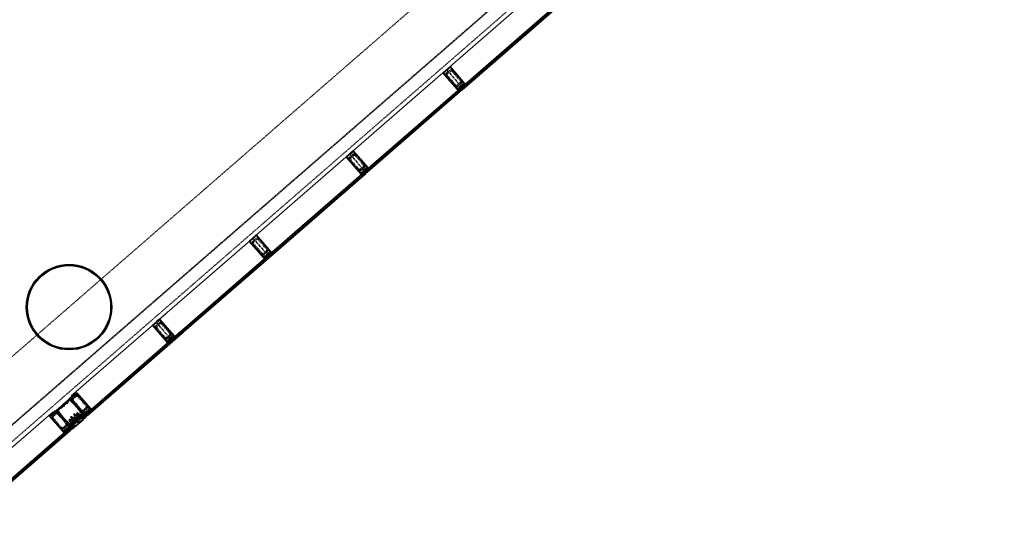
# Model space of a CAD drawing. Header units: millimetres. Extents: x 98667 to 994031, y -2704 to 533009.
# Tile 105 of 153: x 491072 to 502581, y 237758 to 243832. Entities that reach past the tile are written whole.
import ezdxf

# ---------------------------------------------------------------- set-up
doc = ezdxf.new("R2010")
doc.units = ezdxf.units.MM
for name, pattern in [('AP03000E0$0$AWB25X10$0$CENTER', [2, 1.25, -0.25, 0.25, -0.25]), ('AP03000E0$0$CENTER', [50.8, 31.75, -6.35, 6.35, -6.35]), ('AP03000E0$0$HIDDEN', [9.525, 6.35, -3.175]), ('AP03000E0$0$HIDDENX2', [19.05, 12.7, -6.35])]:
    doc.linetypes.add(name, pattern=pattern)
doc.layers.add('A-COL ENCLOUSER INNER', color=1, linetype='Continuous')
doc.layers.add('A-COL ENCLOUSER OUTER', color=6, linetype='Continuous')
for name, color, linetype, lineweight in [('AP03000E0$0$A-GLAZ-FULL-EXTR', 2, 'Continuous', 20), ('AP03000E0$0$A-GLAZ-MULL-EXTR', 3, 'Continuous', 35), ('AP03000E0$0$A-WALL-FNSH', 1, 'Continuous', 15)]:
    doc.layers.add(name, color=color, linetype=linetype, lineweight=lineweight)
doc.layers.add('AP03000E0$0$A-Slab Edge Guide', color=55, linetype='Continuous', lineweight=15, plot=False)

msp = doc.modelspace()

# ---------------------------------------------------------------- linework, layer by layer
at = {"color": 251, "linetype": 'AP03000E0$0$CENTER'}
for p, q in [((496061, 243248), (496258, 243021)), ((494929, 242263), (495126, 242037)), ((493797, 241279), (493994, 241053)), ((492665, 240295), (492862, 240069)), ((491661, 239422), (491858, 239196)), ((491480, 239265), (491676, 239038))]:
    msp.add_line(p, q, dxfattribs=at)
at = {"layer": 'A-COL ENCLOUSER INNER', "color": 251}
for radius in [494, 485]:
    msp.add_circle((491649, 240472), radius, dxfattribs=at)
at = {"layer": 'A-COL ENCLOUSER OUTER', "color": 251}
msp.add_circle((491649, 240472), 500, dxfattribs=at)
at = {"layer": 'AP03000E0$0$A-GLAZ-FULL-EXTR', "color": 251}
for p, q in [((496074, 243259), (497180, 244220)), ((497357, 244016), (496251, 243055)), ((496255, 243051), (497361, 244012)), ((497369, 244003), (496263, 243042)), ((496271, 243033), (497377, 243994)), ((494942, 242275), (496048, 243236)), ((496225, 243032), (495119, 242071)), ((495123, 242067), (496229, 243028)), ((496237, 243019), (495131, 242058)), ((495139, 242049), (496245, 243010)), ((496223, 243007), (496215, 243016)), ((496217, 243014), (496222, 243018)), ((496221, 243009), (496217, 243014)), ((496220, 243020), (496229, 243028)), ((496228, 243011), (496220, 243020)), ((496226, 243013), (496221, 243009)), ((496222, 243018), (496226, 243013)), ((496229, 243028), (496225, 243032)), ((496237, 243019), (496228, 243011)), ((496229, 243028), (496237, 243019)), ((496245, 243010), (496237, 243019)), ((496251, 243055), (496255, 243051)), ((496264, 243059), (496255, 243051)), ((496255, 243051), (496263, 243042)), ((496263, 243042), (496272, 243050)), ((496263, 243042), (496271, 243033)), ((496272, 243050), (496264, 243059)), ((496271, 243060), (496266, 243056)), ((496266, 243056), (496270, 243052)), ((496277, 243053), (496269, 243063)), ((496270, 243052), (496275, 243056)), ((496275, 243056), (496271, 243060)), ((493810, 241291), (494916, 242252)), ((495093, 242048), (493987, 241087)), ((493991, 241083), (495097, 242044)), ((495088, 242036), (495097, 242044)), ((495097, 242044), (495093, 242048)), ((495097, 242044), (495105, 242035)), ((495119, 242071), (495123, 242067)), ((495132, 242074), (495123, 242067)), ((495123, 242067), (495131, 242058)), ((495131, 242058), (495140, 242065)), ((495131, 242058), (495139, 242049)), ((495140, 242065), (495132, 242074)), ((495139, 242076), (495134, 242072)), ((495134, 242072), (495138, 242068)), ((495145, 242069), (495137, 242078)), ((495138, 242068), (495143, 242072)), ((495143, 242072), (495139, 242076)), ((495105, 242035), (493999, 241073)), ((494007, 241064), (495113, 242026)), ((495091, 242023), (495083, 242032)), ((495085, 242030), (495090, 242034)), ((495089, 242025), (495085, 242030)), ((495096, 242027), (495088, 242036)), ((495094, 242029), (495089, 242025)), ((495090, 242034), (495094, 242029)), ((495105, 242035), (495096, 242027)), ((495113, 242026), (495105, 242035)), ((492678, 240307), (493784, 241268)), ((493961, 241064), (492855, 240103)), ((492859, 240098), (493965, 241060)), ((493973, 241051), (492867, 240089)), ((492875, 240080), (493981, 241041)), ((493959, 241039), (493951, 241048)), ((493953, 241045), (493958, 241049)), ((493957, 241041), (493953, 241045)), ((493956, 241052), (493965, 241060)), ((493964, 241043), (493956, 241052)), ((493962, 241045), (493957, 241041)), ((493958, 241049), (493962, 241045)), ((493965, 241060), (493961, 241064)), ((493973, 241051), (493964, 241043)), ((493965, 241060), (493973, 241051)), ((493981, 241041), (493973, 241051)), ((493987, 241087), (493991, 241083)), ((494000, 241090), (493991, 241083)), ((493991, 241083), (493999, 241073)), ((493999, 241073), (494008, 241081)), ((493999, 241073), (494007, 241064)), ((494008, 241081), (494000, 241090)), ((494007, 241092), (494002, 241088)), ((494002, 241088), (494006, 241084)), ((494013, 241085), (494005, 241094)), ((494006, 241084), (494011, 241088)), ((494011, 241088), (494007, 241092)), ((491674, 239434), (492780, 240395)), ((492957, 240191), (491851, 239230)), ((491855, 239226), (492961, 240187)), ((492969, 240178), (491863, 239216)), ((491871, 239207), (492976, 240169)), ((492855, 240103), (492859, 240098)), ((492868, 240106), (492859, 240098)), ((492859, 240098), (492867, 240089)), ((492867, 240089), (492876, 240097)), ((492867, 240089), (492875, 240080)), ((492876, 240097), (492868, 240106)), ((492875, 240108), (492870, 240104)), ((492870, 240104), (492874, 240100)), ((492881, 240101), (492873, 240110)), ((492874, 240100), (492879, 240103)), ((492879, 240103), (492875, 240108)), ((492955, 240166), (492947, 240175)), ((492949, 240173), (492954, 240176)), ((492953, 240168), (492949, 240173)), ((492952, 240179), (492961, 240187)), ((492959, 240170), (492952, 240179)), ((492957, 240172), (492953, 240168)), ((492954, 240176), (492957, 240172)), ((492961, 240187), (492957, 240191)), ((492969, 240178), (492959, 240170)), ((492961, 240187), (492969, 240178)), ((492976, 240169), (492969, 240178)), ((490414, 238339), (491466, 239253)), ((491851, 239230), (491855, 239226)), ((491864, 239233), (491855, 239226)), ((491855, 239226), (491863, 239216)), ((491863, 239216), (491872, 239224)), ((491863, 239216), (491871, 239207)), ((491872, 239224), (491864, 239233)), ((491871, 239235), (491866, 239231)), ((491866, 239231), (491870, 239227)), ((491876, 239228), (491869, 239237)), ((491870, 239227), (491874, 239231)), ((491874, 239231), (491871, 239235)), ((491644, 239050), (490591, 238135)), ((490595, 238130), (491647, 239045)), ((491655, 239036), (490603, 238121)), ((490611, 238112), (491663, 239027)), ((491642, 239024), (491634, 239033)), ((491636, 239031), (491640, 239035)), ((491640, 239026), (491636, 239031)), ((491638, 239037), (491647, 239045)), ((491646, 239028), (491638, 239037)), ((491640, 239035), (491644, 239030)), ((491644, 239030), (491640, 239026)), ((491647, 239045), (491644, 239050)), ((491655, 239036), (491646, 239028)), ((491647, 239045), (491655, 239036)), ((491663, 239027), (491655, 239036))]:
    msp.add_line(p, q, dxfattribs=at)
at = {"layer": 'AP03000E0$0$A-GLAZ-FULL-EXTR', "color": 251, "linetype": 'Continuous'}
for p, q in [((496220, 243020), (496229, 243028)), ((496229, 243012), (496221, 243021)), ((496222, 243017), (496231, 243025)), ((496231, 243014), (496223, 243023)), ((496224, 243015), (496233, 243023)), ((496234, 243016), (496226, 243025)), ((496226, 243013), (496235, 243020)), ((496236, 243018), (496228, 243027)), ((496256, 243051), (496265, 243058)), ((496265, 243043), (496257, 243052)), ((496258, 243048), (496267, 243056)), ((496267, 243045), (496259, 243054)), ((496260, 243046), (496269, 243054)), ((496270, 243047), (496262, 243056)), ((496262, 243043), (496271, 243051)), ((496272, 243049), (496264, 243058)), ((495089, 242035), (495098, 242043)), ((495131, 242058), (495123, 242067)), ((495124, 242066), (495133, 242073)), ((495126, 242063), (495135, 242071)), ((495134, 242060), (495126, 242069)), ((495136, 242062), (495128, 242071)), ((495128, 242061), (495137, 242069)), ((495139, 242064), (495131, 242073)), ((495131, 242058), (495140, 242066)), ((495098, 242029), (495090, 242038)), ((495091, 242032), (495100, 242040)), ((495100, 242031), (495092, 242040)), ((495093, 242030), (495102, 242038)), ((495103, 242033), (495095, 242042)), ((495095, 242028), (495104, 242035)), ((493957, 241050), (493967, 241058)), ((493964, 241043), (493957, 241052)), ((493967, 241045), (493959, 241054)), ((493960, 241047), (493969, 241055)), ((493969, 241047), (493961, 241056)), ((493962, 241045), (493971, 241053)), ((493972, 241050), (493964, 241059)), ((494000, 241075), (493992, 241084)), ((493993, 241081), (494002, 241088)), ((493995, 241078), (494004, 241086)), ((494003, 241077), (493995, 241086)), ((494005, 241079), (493997, 241088)), ((493997, 241076), (494006, 241084)), ((494008, 241081), (494000, 241090)), ((492860, 240098), (492869, 240106)), ((492869, 240091), (492861, 240100)), ((492862, 240096), (492871, 240103)), ((492872, 240093), (492864, 240102)), ((492864, 240093), (492873, 240101)), ((492874, 240096), (492866, 240105)), ((492866, 240091), (492875, 240099)), ((492952, 240178), (492961, 240186)), ((492960, 240170), (492953, 240180)), ((492954, 240176), (492963, 240184)), ((492963, 240173), (492955, 240182)), ((492956, 240173), (492965, 240181)), ((492965, 240175), (492957, 240184)), ((492958, 240171), (492967, 240179)), ((492968, 240177), (492960, 240186)), ((491863, 239216), (491855, 239226)), ((491856, 239224), (491865, 239232)), ((491865, 239219), (491857, 239228)), ((491858, 239222), (491867, 239229)), ((491868, 239221), (491860, 239230)), ((491860, 239219), (491870, 239227)), ((491870, 239223), (491862, 239232)), ((491863, 239217), (491872, 239225)), ((491639, 239036), (491649, 239044)), ((491647, 239029), (491639, 239038)), ((491642, 239034), (491651, 239041)), ((491650, 239031), (491642, 239040)), ((491652, 239033), (491644, 239042)), ((491644, 239031), (491653, 239039)), ((491646, 239029), (491655, 239037)), ((491654, 239035), (491647, 239044))]:
    msp.add_line(p, q, dxfattribs=at)
at = {"layer": 'AP03000E0$0$A-GLAZ-MULL-EXTR', "color": 251}
for p, q in [((496020, 243211), (496057, 243244)), ((496190, 243015), (496020, 243211)), ((496056, 243239), (496024, 243211)), ((496024, 243211), (496155, 243060)), ((496057, 243236), (496056, 243239)), ((496089, 243264), (496057, 243236)), ((496057, 243244), (496059, 243242)), ((496059, 243242), (496087, 243266)), ((496069, 243254), (496103, 243284)), ((496071, 243252), (496069, 243254)), ((496102, 243279), (496071, 243252)), ((496087, 243266), (496089, 243264)), ((496234, 243128), (496102, 243279)), ((496103, 243284), (496273, 243087)), ((496271, 243085), (496234, 243128)), ((496241, 243060), (496271, 243085)), ((496276, 243084), (496244, 243056)), ((496276, 243084), (496259, 243069)), ((496263, 243065), (496284, 243083)), ((496273, 243087), (496276, 243084)), ((496284, 243083), (496276, 243084)), ((496155, 243060), (496192, 243017)), ((496193, 243011), (496190, 243015)), ((496192, 243017), (496222, 243043)), ((496226, 243039), (496193, 243011)), ((496193, 243011), (496210, 243026)), ((496214, 243022), (496193, 243004)), ((496193, 243004), (496193, 243011)), ((496210, 243026), (496214, 243022)), ((496220, 243045), (496252, 243073)), ((496222, 243043), (496220, 243045)), ((496254, 243071), (496226, 243046)), ((496226, 243046), (496252, 243016)), ((496248, 243013), (496226, 243039)), ((496237, 243056), (496241, 243060)), ((496264, 243026), (496237, 243056)), ((496244, 243056), (496267, 243029)), ((496252, 243016), (496248, 243013)), ((496252, 243073), (496254, 243071)), ((496259, 243069), (496263, 243065)), ((496267, 243029), (496264, 243026)), ((494957, 242280), (494925, 242252)), ((494927, 242258), (494955, 242282)), ((494937, 242270), (494971, 242300)), ((494970, 242295), (494939, 242268)), ((494955, 242282), (494957, 242280)), ((495101, 242144), (494970, 242295)), ((494971, 242300), (495141, 242103)), ((494888, 242227), (494925, 242260)), ((495058, 242031), (494888, 242227)), ((494923, 242255), (494892, 242227)), ((494892, 242227), (495023, 242076)), ((494925, 242252), (494923, 242255)), ((494925, 242260), (494927, 242258)), ((494939, 242268), (494937, 242270)), ((495023, 242076), (495060, 242033)), ((495060, 242033), (495090, 242059)), ((495093, 242055), (495061, 242027)), ((495088, 242061), (495120, 242089)), ((495090, 242059), (495088, 242061)), ((495116, 242029), (495093, 242055)), ((495122, 242087), (495094, 242062)), ((495094, 242062), (495120, 242032)), ((495139, 242101), (495101, 242144)), ((495105, 242072), (495109, 242075)), ((495132, 242042), (495105, 242072)), ((495109, 242075), (495139, 242101)), ((495144, 242100), (495112, 242072)), ((495112, 242072), (495135, 242045)), ((495120, 242089), (495122, 242087)), ((495144, 242100), (495127, 242085)), ((495127, 242085), (495131, 242081)), ((495131, 242081), (495151, 242099)), ((495135, 242045), (495132, 242042)), ((495141, 242103), (495144, 242100)), ((495151, 242099), (495144, 242100)), ((495061, 242027), (495058, 242031)), ((495061, 242027), (495078, 242042)), ((495082, 242038), (495061, 242020)), ((495061, 242020), (495061, 242027)), ((495078, 242042), (495082, 242038)), ((495120, 242032), (495116, 242029)), ((493755, 241243), (493793, 241276)), ((493926, 241047), (493755, 241243)), ((493791, 241271), (493760, 241243)), ((493760, 241243), (493891, 241092)), ((493793, 241268), (493791, 241271)), ((493825, 241296), (493793, 241268)), ((493793, 241276), (493795, 241274)), ((493795, 241274), (493823, 241298)), ((493805, 241286), (493838, 241315)), ((493806, 241284), (493805, 241286)), ((493838, 241311), (493806, 241284)), ((493823, 241298), (493825, 241296)), ((493838, 241315), (494009, 241119)), ((493969, 241160), (493838, 241311)), ((494007, 241117), (493969, 241160)), ((493891, 241092), (493928, 241049)), ((493929, 241043), (493926, 241047)), ((493928, 241049), (493958, 241075)), ((493961, 241071), (493929, 241043)), ((493929, 241043), (493946, 241058)), ((493950, 241054), (493929, 241036)), ((493929, 241036), (493929, 241043)), ((493946, 241058), (493950, 241054)), ((493956, 241077), (493988, 241105)), ((493958, 241075), (493956, 241077)), ((493984, 241045), (493961, 241071)), ((493990, 241102), (493962, 241078)), ((493962, 241078), (493988, 241048)), ((493973, 241088), (493977, 241091)), ((493999, 241058), (493973, 241088)), ((493977, 241091), (494007, 241117)), ((494012, 241115), (493980, 241088)), ((493980, 241088), (494003, 241061)), ((493988, 241048), (493984, 241045)), ((493988, 241105), (493990, 241102)), ((494012, 241115), (493995, 241101)), ((493995, 241101), (493999, 241097)), ((493999, 241097), (494019, 241115)), ((494003, 241061), (493999, 241058)), ((494009, 241119), (494012, 241115)), ((494019, 241115), (494012, 241115)), ((492672, 240302), (492706, 240331)), ((492706, 240327), (492674, 240300)), ((492706, 240331), (492877, 240135)), ((492837, 240176), (492706, 240327)), ((492623, 240259), (492661, 240292)), ((492794, 240063), (492623, 240259)), ((492659, 240286), (492628, 240259)), ((492628, 240259), (492759, 240108)), ((492661, 240284), (492659, 240286)), ((492693, 240312), (492661, 240284)), ((492661, 240292), (492663, 240290)), ((492663, 240290), (492691, 240314)), ((492674, 240300), (492672, 240302)), ((492691, 240314), (492693, 240312)), ((492759, 240108), (492796, 240065)), ((492796, 240065), (492826, 240091)), ((492829, 240087), (492797, 240059)), ((492824, 240093), (492856, 240121)), ((492826, 240091), (492824, 240093)), ((492852, 240061), (492829, 240087)), ((492858, 240118), (492830, 240094)), ((492830, 240094), (492856, 240064)), ((492875, 240133), (492837, 240176)), ((492841, 240104), (492845, 240107)), ((492867, 240074), (492841, 240104)), ((492845, 240107), (492875, 240133)), ((492880, 240131), (492848, 240103)), ((492848, 240103), (492871, 240077)), ((492856, 240121), (492858, 240118)), ((492880, 240131), (492863, 240117)), ((492863, 240117), (492867, 240113)), ((492867, 240113), (492887, 240131)), ((492877, 240135), (492880, 240131)), ((492887, 240131), (492880, 240131)), ((492797, 240059), (492794, 240063)), ((492797, 240059), (492814, 240074)), ((492818, 240070), (492797, 240052)), ((492797, 240052), (492797, 240059)), ((492814, 240074), (492818, 240070)), ((492856, 240064), (492852, 240061)), ((492871, 240077), (492867, 240074)), ((491716, 239450), (491655, 239398)), ((491655, 239398), (491816, 239213)), ((491660, 239398), (491718, 239448)), ((491781, 239258), (491660, 239398)), ((491722, 239451), (491667, 239404)), ((491667, 239404), (491669, 239402)), ((491669, 239402), (491727, 239452)), ((491718, 239448), (491716, 239450)), ((491738, 239470), (491720, 239454)), ((491720, 239454), (491722, 239451)), ((491725, 239455), (491738, 239466)), ((491727, 239452), (491725, 239455)), ((491899, 239285), (491738, 239470)), ((491738, 239466), (491860, 239326)), ((491528, 239274), (491535, 239281)), ((491535, 239281), (491536, 239280)), ((491556, 239292), (491553, 239292)), ((491562, 239298), (491559, 239298)), ((491566, 239301), (491563, 239301)), ((491573, 239306), (491570, 239307)), ((491576, 239309), (491573, 239310)), ((491583, 239315), (491580, 239316)), ((491586, 239318), (491583, 239318)), ((491593, 239324), (491590, 239324)), ((491596, 239327), (491593, 239327)), ((491603, 239333), (491600, 239333)), ((491606, 239336), (491603, 239336)), ((491613, 239342), (491610, 239342)), ((491617, 239345), (491614, 239345)), ((491623, 239351), (491620, 239351)), ((491645, 239376), (491637, 239370)), ((491637, 239370), (491638, 239369)), ((491645, 239375), (491638, 239369)), ((491640, 239371), (491641, 239370)), ((491644, 239373), (491641, 239370)), ((491643, 239373), (491644, 239373)), ((491645, 239376), (491645, 239375)), ((491674, 239371), (491673, 239370)), ((491680, 239363), (491673, 239370)), ((491681, 239363), (491674, 239371)), ((491675, 239368), (491675, 239367)), ((491677, 239364), (491675, 239367)), ((491678, 239365), (491677, 239364)), ((491685, 239364), (491680, 239370)), ((491681, 239363), (491680, 239363)), ((491897, 239283), (491841, 239234)), ((491844, 239231), (491902, 239281)), ((491860, 239326), (491897, 239283)), ((491902, 239281), (491886, 239267)), ((491889, 239263), (491910, 239281)), ((491902, 239281), (491899, 239285)), ((491910, 239281), (491902, 239281)), ((491422, 239195), (491440, 239211)), ((491582, 239010), (491422, 239195)), ((491439, 239205), (491426, 239194)), ((491426, 239194), (491547, 239055)), ((491441, 239203), (491439, 239205)), ((491440, 239211), (491442, 239209)), ((491499, 239254), (491441, 239203)), ((491442, 239209), (491497, 239256)), ((491444, 239214), (491505, 239267)), ((491446, 239212), (491444, 239214)), ((491504, 239262), (491446, 239212)), ((491497, 239256), (491499, 239254)), ((491626, 239123), (491504, 239262)), ((491505, 239267), (491665, 239082)), ((491528, 239274), (491536, 239280)), ((491528, 239274), (491528, 239274)), ((491536, 239238), (491529, 239245)), ((491529, 239244), (491529, 239245)), ((491535, 239237), (491529, 239244)), ((491531, 239275), (491534, 239277)), ((491531, 239276), (491531, 239275)), ((491531, 239243), (491532, 239244)), ((491535, 239241), (491532, 239244)), ((491534, 239278), (491534, 239277)), ((491534, 239240), (491535, 239241)), ((491535, 239237), (491536, 239238)), ((491726, 239172), (491736, 239180)), ((491728, 239164), (491726, 239172)), ((491736, 239180), (491743, 239177)), ((491743, 239186), (491753, 239195)), ((491745, 239179), (491743, 239186)), ((491743, 239177), (491747, 239173)), ((491749, 239174), (491745, 239179)), ((491747, 239173), (491751, 239154)), ((491766, 239167), (491749, 239174)), ((491753, 239195), (491758, 239190)), ((491758, 239199), (491767, 239207)), ((491760, 239191), (491758, 239199)), ((491758, 239190), (491761, 239185)), ((491764, 239187), (491760, 239191)), ((491761, 239185), (491768, 239169)), ((491781, 239180), (491764, 239187)), ((491770, 239163), (491766, 239167)), ((491767, 239207), (491775, 239204)), ((491768, 239169), (491772, 239165)), ((491777, 239206), (491775, 239214)), ((491775, 239204), (491778, 239200)), ((491778, 239253), (491777, 239252)), ((491783, 239245), (491777, 239252)), ((491781, 239202), (491777, 239206)), ((491784, 239245), (491778, 239253)), ((491779, 239250), (491778, 239249)), ((491781, 239246), (491778, 239249)), ((491778, 239200), (491783, 239182)), ((491779, 239162), (491787, 239168)), ((491818, 239215), (491781, 239258)), ((491782, 239247), (491781, 239246)), ((491798, 239195), (491781, 239202)), ((491785, 239176), (491781, 239180)), ((491784, 239245), (491783, 239245)), ((491783, 239182), (491787, 239178)), ((491787, 239168), (491785, 239176)), ((491787, 239178), (491794, 239175)), ((491794, 239175), (491804, 239183)), ((491802, 239191), (491798, 239195)), ((491806, 239220), (491801, 239215)), ((491801, 239215), (491801, 239214)), ((491803, 239210), (491802, 239205)), ((491802, 239205), (491819, 239203)), ((491804, 239183), (491802, 239191)), ((491820, 239204), (491806, 239220)), ((491816, 239213), (491819, 239209)), ((491826, 239221), (491818, 239215)), ((491818, 239215), (491818, 239215)), ((491819, 239209), (491825, 239214)), ((491819, 239203), (491820, 239204)), ((491839, 239237), (491820, 239220)), ((491820, 239220), (491822, 239218)), ((491822, 239218), (491837, 239231)), ((491825, 239214), (491848, 239188)), ((491852, 239191), (491826, 239221)), ((491837, 239231), (491863, 239201)), ((491841, 239234), (491839, 239237)), ((491867, 239204), (491844, 239231)), ((491848, 239188), (491852, 239191)), ((491863, 239201), (491867, 239204)), ((491886, 239267), (491889, 239263)), ((491547, 239055), (491585, 239012)), ((491585, 239012), (491641, 239060)), ((491644, 239057), (491586, 239006)), ((491663, 239080), (491626, 239123)), ((491631, 239125), (491632, 239126)), ((491638, 239118), (491631, 239125)), ((491639, 239119), (491632, 239126)), ((491634, 239124), (491635, 239125)), ((491637, 239121), (491635, 239125)), ((491637, 239121), (491637, 239121)), ((491638, 239118), (491639, 239119)), ((491639, 239063), (491657, 239079)), ((491641, 239060), (491639, 239063)), ((491667, 239030), (491644, 239057)), ((491659, 239077), (491645, 239064)), ((491645, 239064), (491671, 239034)), ((491656, 239074), (491663, 239080)), ((491682, 239043), (491656, 239074)), ((491657, 239079), (491659, 239077)), ((491663, 239080), (491663, 239080)), ((491669, 239078), (491663, 239073)), ((491663, 239073), (491686, 239047)), ((491665, 239082), (491669, 239078)), ((491670, 239123), (491677, 239120)), ((491677, 239120), (491681, 239116)), ((491678, 239129), (491687, 239138)), ((491679, 239122), (491678, 239129)), ((491683, 239117), (491679, 239122)), ((491681, 239116), (491686, 239097)), ((491701, 239110), (491683, 239117)), ((491686, 239097), (491689, 239093)), ((491687, 239138), (491694, 239135)), ((491689, 239093), (491697, 239090)), ((491693, 239143), (491702, 239150)), ((491695, 239135), (491693, 239143)), ((491694, 239135), (491698, 239130)), ((491699, 239131), (491695, 239135)), ((491697, 239090), (491706, 239098)), ((491698, 239130), (491703, 239112)), ((491715, 239123), (491699, 239131)), ((491704, 239106), (491701, 239110)), ((491702, 239150), (491709, 239147)), ((491703, 239112), (491706, 239108)), ((491706, 239098), (491704, 239106)), ((491706, 239108), (491714, 239105)), ((491709, 239157), (491719, 239165)), ((491711, 239149), (491709, 239157)), ((491709, 239147), (491713, 239143)), ((491715, 239145), (491711, 239149)), ((491713, 239143), (491717, 239125)), ((491714, 239105), (491722, 239112)), ((491732, 239138), (491715, 239145)), ((491719, 239119), (491715, 239123)), ((491717, 239125), (491721, 239121)), ((491719, 239165), (491726, 239162)), ((491722, 239112), (491719, 239119)), ((491721, 239121), (491728, 239118)), ((491726, 239162), (491730, 239158)), ((491732, 239160), (491728, 239164)), ((491728, 239118), (491738, 239126)), ((491730, 239158), (491734, 239140)), ((491749, 239152), (491732, 239160)), ((491736, 239133), (491732, 239138)), ((491734, 239140), (491738, 239135)), ((491738, 239126), (491736, 239133)), ((491738, 239135), (491745, 239132)), ((491745, 239132), (491755, 239141)), ((491753, 239148), (491749, 239152)), ((491751, 239154), (491755, 239150)), ((491755, 239141), (491753, 239148)), ((491755, 239150), (491762, 239147)), ((491762, 239147), (491772, 239155)), ((491772, 239155), (491770, 239163)), ((491772, 239165), (491779, 239162)), ((491586, 239006), (491582, 239010)), ((491606, 239017), (491585, 238999)), ((491585, 238999), (491586, 239006)), ((491586, 239006), (491603, 239021)), ((491603, 239021), (491606, 239017)), ((491671, 239034), (491667, 239030)), ((491686, 239047), (491682, 239043))]:
    msp.add_line(p, q, dxfattribs=at)
at = {"layer": 'AP03000E0$0$A-GLAZ-MULL-EXTR', "color": 251, "linetype": 'AP03000E0$0$HIDDENX2'}
for p, q in [((496100, 243241), (496062, 243208)), ((496108, 243232), (496070, 243199)), ((496224, 243117), (496125, 243231)), ((496233, 243126), (496135, 243239)), ((496059, 243173), (496158, 243060)), ((496069, 243181), (496167, 243068)), ((496250, 243107), (496174, 243041)), ((496185, 243067), (496223, 243100)), ((496193, 243058), (496231, 243090)), ((496225, 243059), (496263, 243092)), ((496263, 243092), (496250, 243107)), ((496174, 243041), (496187, 243026)), ((496187, 243026), (496225, 243059)), ((494927, 242189), (495026, 242076)), ((494968, 242257), (494930, 242224)), ((494937, 242197), (495035, 242084)), ((494976, 242248), (494938, 242215)), ((495092, 242133), (494993, 242247)), ((495101, 242142), (495003, 242255)), ((495118, 242123), (495042, 242057)), ((495042, 242057), (495055, 242042)), ((495053, 242083), (495091, 242116)), ((495055, 242042), (495093, 242075)), ((495061, 242073), (495099, 242106)), ((495093, 242075), (495131, 242108)), ((495131, 242108), (495118, 242123)), ((493836, 241273), (493798, 241240)), ((493844, 241264), (493806, 241231)), ((493960, 241149), (493861, 241262)), ((493969, 241157), (493871, 241271)), ((493795, 241205), (493894, 241092)), ((493805, 241213), (493903, 241100)), ((493986, 241139), (493910, 241073)), ((493921, 241099), (493959, 241132)), ((493929, 241089), (493967, 241122)), ((493961, 241091), (493999, 241123)), ((493999, 241123), (493986, 241139)), ((493910, 241073), (493923, 241058)), ((493923, 241058), (493961, 241091)), ((492663, 240221), (492762, 240108)), ((492703, 240289), (492666, 240256)), ((492673, 240229), (492771, 240116)), ((492712, 240280), (492674, 240247)), ((492828, 240165), (492729, 240278)), ((492837, 240173), (492739, 240287)), ((492854, 240154), (492778, 240089)), ((492778, 240089), (492791, 240074)), ((492789, 240115), (492826, 240148)), ((492791, 240074), (492829, 240107)), ((492797, 240105), (492835, 240138)), ((492829, 240107), (492867, 240139)), ((492867, 240139), (492854, 240154)), ((491688, 239406), (491726, 239439)), ((491696, 239397), (491734, 239430)), ((491752, 239428), (491850, 239315)), ((491761, 239437), (491859, 239323)), ((491784, 239258), (491685, 239371)), ((491793, 239266), (491695, 239379)), ((491800, 239239), (491876, 239305)), ((491849, 239298), (491811, 239265)), ((491857, 239288), (491819, 239255)), ((491889, 239289), (491851, 239257)), ((491876, 239305), (491889, 239289)), ((491452, 239168), (491550, 239054)), ((491492, 239236), (491454, 239203)), ((491461, 239176), (491559, 239063)), ((491500, 239226), (491462, 239193)), ((491616, 239112), (491518, 239225)), ((491625, 239120), (491527, 239233)), ((491813, 239224), (491800, 239239)), ((491851, 239257), (491813, 239224)), ((491642, 239101), (491566, 239036)), ((491577, 239061), (491615, 239094)), ((491579, 239020), (491617, 239053)), ((491585, 239052), (491623, 239085)), ((491617, 239053), (491655, 239086)), ((491655, 239086), (491642, 239101)), ((491566, 239036), (491579, 239020))]:
    msp.add_line(p, q, dxfattribs=at)
at = {"layer": 'AP03000E0$0$A-GLAZ-MULL-EXTR', "color": 251, "linetype": 'Continuous'}
for p, q in [((496260, 243068), (496278, 243084)), ((496262, 243066), (496282, 243083)), ((496274, 243075), (496271, 243079)), ((496277, 243077), (496273, 243081)), ((496279, 243079), (496276, 243083)), ((496281, 243081), (496280, 243083)), ((496193, 243011), (496211, 243026)), ((496193, 243006), (496213, 243023)), ((496195, 243006), (496193, 243009)), ((496198, 243008), (496194, 243012)), ((496200, 243010), (496197, 243014)), ((496202, 243013), (496199, 243016)), ((496205, 243015), (496201, 243018)), ((496207, 243017), (496204, 243021)), ((496210, 243019), (496206, 243023)), ((496212, 243021), (496209, 243025)), ((496265, 243067), (496261, 243070)), ((496267, 243069), (496264, 243073)), ((496269, 243071), (496266, 243075)), ((496272, 243073), (496269, 243077)), ((495131, 242081), (495128, 242085)), ((495129, 242083), (495147, 242099)), ((495134, 242084), (495130, 242087)), ((495136, 242086), (495133, 242089)), ((495138, 242088), (495135, 242091)), ((495141, 242090), (495138, 242094)), ((495143, 242092), (495140, 242096)), ((495146, 242094), (495142, 242098)), ((495148, 242096), (495145, 242099)), ((495150, 242098), (495150, 242099)), ((495061, 242025), (495080, 242041)), ((495064, 242023), (495061, 242026)), ((495062, 242021), (495061, 242022)), ((495067, 242025), (495063, 242029)), ((495069, 242027), (495066, 242031)), ((495071, 242029), (495068, 242033)), ((495074, 242031), (495070, 242035)), ((495076, 242034), (495073, 242037)), ((495079, 242036), (495075, 242039)), ((495081, 242038), (495078, 242041)), ((493929, 241039), (493948, 241056)), ((493931, 241038), (493929, 241040)), ((493933, 241040), (493930, 241044)), ((493936, 241042), (493932, 241046)), ((493938, 241044), (493935, 241048)), ((493940, 241046), (493937, 241050)), ((493943, 241048), (493939, 241052)), ((493945, 241050), (493942, 241054)), ((493948, 241052), (493944, 241056)), ((493997, 241098), (494017, 241115)), ((494000, 241098), (493997, 241102)), ((494003, 241100), (493999, 241104)), ((494005, 241102), (494002, 241106)), ((494007, 241105), (494004, 241108)), ((494010, 241107), (494007, 241110)), ((494012, 241109), (494009, 241112)), ((494015, 241111), (494011, 241115)), ((494017, 241113), (494015, 241115)), ((492864, 240116), (492882, 240131)), ((492867, 240113), (492864, 240117)), ((492866, 240113), (492886, 240131)), ((492869, 240115), (492866, 240119)), ((492872, 240117), (492868, 240121)), ((492874, 240119), (492871, 240123)), ((492876, 240121), (492873, 240125)), ((492879, 240123), (492876, 240127)), ((492881, 240126), (492878, 240129)), ((492884, 240128), (492880, 240131)), ((492886, 240130), (492885, 240131)), ((492797, 240058), (492815, 240073)), ((492797, 240053), (492817, 240071)), ((492800, 240055), (492797, 240058)), ((492797, 240053), (492797, 240053)), ((492802, 240057), (492799, 240061)), ((492805, 240059), (492801, 240063)), ((492807, 240061), (492804, 240065)), ((492809, 240063), (492806, 240067)), ((492812, 240065), (492808, 240069)), ((492814, 240067), (492811, 240071)), ((492817, 240069), (492813, 240073)), ((491580, 239332), (491658, 239400)), ((491582, 239332), (491659, 239399)), ((491652, 239396), (491658, 239401)), ((491655, 239394), (491656, 239396)), ((491659, 239399), (491656, 239396)), ((491663, 239400), (491658, 239401)), ((491659, 239399), (491658, 239400)), ((491661, 239399), (491658, 239396)), ((491660, 239395), (491658, 239396)), ((491661, 239399), (491662, 239396)), ((491664, 239397), (491662, 239396)), ((491580, 239332), (491502, 239265)), ((491580, 239330), (491503, 239263)), ((491508, 239262), (491540, 239290)), ((491539, 239285), (491516, 239264)), ((491545, 239296), (491520, 239274)), ((491521, 239273), (491546, 239295)), ((491546, 239296), (491545, 239296)), ((491546, 239296), (491548, 239294)), ((491546, 239295), (491552, 239287)), ((491554, 239308), (491548, 239302)), ((491548, 239301), (491551, 239297)), ((491555, 239306), (491549, 239301)), ((491549, 239301), (491552, 239298)), ((491551, 239296), (491549, 239294)), ((491553, 239295), (491550, 239292)), ((491550, 239292), (491558, 239283)), ((491555, 239304), (491551, 239301)), ((491551, 239301), (491556, 239296)), ((491552, 239299), (491552, 239299)), ((491552, 239299), (491552, 239298)), ((491552, 239287), (491557, 239282)), ((491588, 239323), (491553, 239292)), ((491553, 239296), (491553, 239298)), ((491553, 239292), (491554, 239290)), ((491554, 239290), (491590, 239321)), ((491555, 239308), (491560, 239302)), ((491555, 239306), (491557, 239303)), ((491559, 239299), (491555, 239304)), ((491560, 239300), (491555, 239295)), ((491557, 239292), (491556, 239292)), ((491557, 239303), (491557, 239303)), ((491557, 239303), (491557, 239303)), ((491560, 239301), (491557, 239302)), ((491564, 239297), (491557, 239292)), ((491558, 239283), (491557, 239282)), ((491563, 239298), (491564, 239297)), ((491582, 239327), (491579, 239331)), ((491582, 239327), (491579, 239331)), ((491584, 239331), (491580, 239329)), ((491580, 239329), (491581, 239329)), ((491584, 239329), (491581, 239333)), ((491585, 239330), (491581, 239333)), ((491581, 239328), (491583, 239332)), ((491585, 239330), (491581, 239327)), ((491585, 239330), (491581, 239328)), ((491581, 239327), (491585, 239330)), ((491581, 239328), (491581, 239328)), ((491581, 239328), (491581, 239328)), ((491581, 239327), (491585, 239322)), ((491585, 239322), (491581, 239327)), ((491582, 239327), (491584, 239331)), ((491583, 239332), (491583, 239331)), ((491584, 239331), (491584, 239330)), ((491584, 239331), (491584, 239330)), ((491589, 239325), (491585, 239330)), ((491585, 239330), (491589, 239325)), ((491590, 239326), (491585, 239321)), ((491585, 239321), (491590, 239326)), ((491587, 239318), (491586, 239319)), ((491586, 239319), (491587, 239318)), ((491593, 239323), (491587, 239318)), ((491587, 239318), (491593, 239323)), ((491588, 239323), (491624, 239354)), ((491589, 239318), (491592, 239322)), ((491593, 239321), (491589, 239319)), ((491593, 239320), (491589, 239318)), ((491589, 239318), (491590, 239319)), ((491589, 239319), (491593, 239315)), ((491589, 239318), (491590, 239319)), ((491589, 239319), (491593, 239315)), ((491625, 239352), (491590, 239321)), ((491590, 239317), (491592, 239321)), ((491594, 239319), (491590, 239318)), ((491590, 239318), (491590, 239318)), ((491590, 239317), (491590, 239318)), ((491591, 239322), (491596, 239317)), ((491591, 239322), (491596, 239317)), ((491591, 239316), (491594, 239320)), ((491591, 239317), (491593, 239320)), ((491595, 239319), (491591, 239317)), ((491595, 239318), (491591, 239316)), ((491591, 239317), (491591, 239317)), ((491591, 239317), (491591, 239317)), ((491591, 239316), (491592, 239316)), ((491591, 239316), (491592, 239316)), ((491593, 239321), (491592, 239321)), ((491592, 239321), (491592, 239321)), ((491592, 239315), (491595, 239319)), ((491596, 239317), (491592, 239315)), ((491592, 239315), (491592, 239316)), ((491592, 239315), (491593, 239315)), ((491593, 239324), (491593, 239323)), ((491593, 239323), (491593, 239324)), ((491593, 239320), (491593, 239320)), ((491594, 239320), (491593, 239319)), ((491593, 239320), (491593, 239320)), ((491593, 239314), (491595, 239318)), ((491596, 239317), (491593, 239315)), ((491593, 239315), (491596, 239317)), ((491593, 239314), (491593, 239315)), ((491594, 239319), (491594, 239319)), ((491595, 239319), (491594, 239318)), ((491595, 239319), (491594, 239318)), ((491595, 239318), (491595, 239318)), ((491595, 239318), (491595, 239318)), ((491596, 239317), (491596, 239317)), ((491608, 239354), (491614, 239360)), ((491608, 239354), (491613, 239348)), ((491609, 239354), (491615, 239358)), ((491609, 239354), (491612, 239351)), ((491611, 239353), (491615, 239356)), ((491616, 239348), (491611, 239353)), ((491612, 239351), (491612, 239351)), ((491612, 239351), (491612, 239351)), ((491614, 239348), (491613, 239351)), ((491615, 239360), (491619, 239356)), ((491615, 239358), (491618, 239355)), ((491615, 239356), (491620, 239351)), ((491615, 239347), (491620, 239352)), ((491616, 239345), (491617, 239344)), ((491617, 239355), (491617, 239355)), ((491617, 239355), (491618, 239355)), ((491619, 239354), (491617, 239354)), ((491617, 239344), (491623, 239349)), ((491620, 239361), (491621, 239362)), ((491620, 239361), (491622, 239359)), ((491620, 239356), (491622, 239358)), ((491620, 239354), (491624, 239357)), ((491621, 239362), (491646, 239384)), ((491647, 239383), (491622, 239361)), ((491622, 239361), (491629, 239353)), ((491623, 239349), (491623, 239350)), ((491624, 239356), (491632, 239347)), ((491624, 239354), (491625, 239352)), ((491659, 239394), (491628, 239366)), ((491629, 239353), (491633, 239348)), ((491632, 239347), (491633, 239348)), ((491633, 239366), (491656, 239386)), ((491646, 239384), (491647, 239383)), ((491652, 239395), (491652, 239395)), ((491656, 239394), (491655, 239394)), ((491658, 239395), (491656, 239394)), ((491659, 239393), (491658, 239395)), ((491660, 239395), (491659, 239393)), ((491699, 239348), (491659, 239394)), ((491661, 239386), (491694, 239349)), ((491902, 239274), (491902, 239281)), ((491905, 239277), (491905, 239281)), ((491908, 239280), (491908, 239281)), ((491506, 239270), (491501, 239265)), ((491502, 239259), (491501, 239265)), ((491503, 239263), (491502, 239265)), ((491503, 239263), (491506, 239266)), ((491503, 239261), (491506, 239264)), ((491503, 239261), (491505, 239260)), ((491504, 239259), (491505, 239260)), ((491508, 239266), (491506, 239266)), ((491507, 239261), (491506, 239264)), ((491507, 239264), (491509, 239265)), ((491508, 239262), (491507, 239264)), ((491507, 239261), (491508, 239262)), ((491508, 239270), (491508, 239270)), ((491509, 239265), (491508, 239266)), ((491548, 239217), (491508, 239262)), ((491516, 239259), (491548, 239222)), ((491520, 239274), (491521, 239273)), ((491670, 239188), (491694, 239146)), ((491719, 239171), (491672, 239190)), ((491695, 239146), (491672, 239188)), ((491673, 239189), (491720, 239170)), ((491708, 239221), (491720, 239172)), ((491722, 239171), (491709, 239221)), ((491749, 239194), (491710, 239223)), ((491710, 239221), (491749, 239192)), ((491742, 239235), (491749, 239194)), ((491751, 239193), (491743, 239234)), ((491784, 239210), (491744, 239236)), ((491744, 239235), (491783, 239209)), ((491767, 239265), (491768, 239266)), ((491840, 239181), (491767, 239265)), ((491768, 239266), (491841, 239182)), ((491783, 239209), (491792, 239208)), ((491785, 239220), (491784, 239210)), ((491786, 239210), (491784, 239210)), ((491784, 239210), (491787, 239210)), ((491794, 239219), (491785, 239220)), ((491786, 239214), (491786, 239217)), ((491789, 239216), (491786, 239214)), ((491786, 239214), (491787, 239213)), ((491787, 239213), (491786, 239214)), ((491787, 239213), (491786, 239212)), ((491787, 239212), (491786, 239213)), ((491786, 239213), (491787, 239213)), ((491786, 239212), (491787, 239212)), ((491787, 239212), (491786, 239210)), ((491787, 239218), (491791, 239218)), ((491787, 239210), (491787, 239212)), ((491791, 239213), (491789, 239216)), ((491790, 239211), (491791, 239212)), ((491790, 239210), (491790, 239211)), ((491792, 239210), (491790, 239210)), ((491792, 239214), (491791, 239213)), ((491791, 239212), (491791, 239213)), ((491791, 239213), (491791, 239213)), ((491791, 239213), (491792, 239212)), ((491792, 239212), (491791, 239211)), ((491791, 239211), (491791, 239210)), ((491791, 239210), (491792, 239210)), ((491792, 239217), (491792, 239214)), ((491792, 239208), (491792, 239210)), ((491792, 239210), (491792, 239202)), ((491792, 239202), (491794, 239202)), ((491793, 239216), (491794, 239219)), ((491794, 239205), (491795, 239210)), ((491796, 239203), (491794, 239205)), ((491794, 239202), (491796, 239203)), ((491802, 239221), (491797, 239216)), ((491799, 239210), (491799, 239207)), ((491799, 239207), (491800, 239201)), ((491800, 239201), (491817, 239200)), ((491802, 239170), (491800, 239173)), ((491802, 239225), (491801, 239224)), ((491801, 239224), (491802, 239222)), ((491801, 239215), (491806, 239219)), ((491802, 239170), (491801, 239169)), ((491809, 239159), (491801, 239169)), ((491806, 239221), (491802, 239225)), ((491802, 239205), (491803, 239210)), ((491819, 239203), (491802, 239205)), ((491816, 239160), (491802, 239176)), ((491826, 239168), (491803, 239177)), ((491825, 239172), (491805, 239180)), ((491805, 239168), (491805, 239168)), ((491805, 239166), (491808, 239163)), ((491807, 239168), (491810, 239164)), ((491817, 239200), (491821, 239196)), ((491818, 239185), (491828, 239174)), ((491837, 239182), (491819, 239203)), ((491821, 239195), (491819, 239193)), ((491821, 239186), (491822, 239191)), ((491830, 239176), (491821, 239187)), ((491822, 239185), (491821, 239186)), ((491822, 239191), (491826, 239191)), ((491823, 239186), (491822, 239185)), ((491824, 239185), (491823, 239186)), ((491824, 239183), (491824, 239185)), ((491825, 239182), (491824, 239183)), ((491825, 239191), (491835, 239180)), ((491826, 239183), (491825, 239182)), ((491826, 239191), (491827, 239190)), ((491827, 239190), (491826, 239189)), ((491826, 239189), (491827, 239188)), ((491827, 239182), (491826, 239183)), ((491840, 239181), (491826, 239168)), ((491831, 239177), (491826, 239172)), ((491827, 239188), (491828, 239188)), ((491827, 239180), (491827, 239182)), ((491828, 239180), (491827, 239179)), ((491827, 239179), (491827, 239180)), ((491828, 239188), (491829, 239186)), ((491831, 239177), (491828, 239180)), ((491828, 239174), (491830, 239176)), ((491829, 239186), (491829, 239186)), ((491829, 239186), (491830, 239185)), ((491830, 239185), (491831, 239184)), ((491831, 239184), (491832, 239183)), ((491832, 239183), (491831, 239183)), ((491831, 239183), (491834, 239180)), ((491834, 239180), (491838, 239183)), ((491835, 239180), (491837, 239182)), ((491841, 239182), (491840, 239181)), ((491886, 239266), (491886, 239267)), ((491886, 239266), (491892, 239266)), ((491888, 239269), (491896, 239269)), ((491889, 239263), (491889, 239270)), ((491889, 239263), (491889, 239263)), ((491892, 239272), (491900, 239272)), ((491892, 239266), (491892, 239272)), ((491895, 239269), (491895, 239275)), ((491896, 239276), (491903, 239275)), ((491899, 239279), (491907, 239279)), ((491899, 239271), (491899, 239278)), ((491621, 239138), (491620, 239137)), ((491620, 239137), (491693, 239053)), ((491694, 239054), (491621, 239138)), ((491652, 239156), (491672, 239113)), ((491693, 239145), (491654, 239158)), ((491654, 239157), (491695, 239145)), ((491674, 239114), (491654, 239156)), ((491656, 239097), (491657, 239098)), ((491659, 239093), (491656, 239097)), ((491657, 239098), (491658, 239097)), ((491660, 239097), (491665, 239101)), ((491665, 239097), (491660, 239093)), ((491662, 239105), (491663, 239113)), ((491665, 239105), (491662, 239105)), ((491663, 239113), (491672, 239113)), ((491664, 239111), (491664, 239107)), ((491668, 239112), (491665, 239109)), ((491668, 239112), (491665, 239112)), ((491665, 239109), (491668, 239106)), ((491665, 239106), (491668, 239106)), ((491669, 239111), (491668, 239112)), ((491669, 239111), (491668, 239112)), ((491668, 239110), (491671, 239109)), ((491671, 239108), (491668, 239108)), ((491668, 239106), (491669, 239107)), ((491668, 239106), (491669, 239107)), ((491670, 239111), (491669, 239111)), ((491670, 239111), (491669, 239111)), ((491669, 239107), (491669, 239106)), ((491669, 239106), (491670, 239107)), ((491669, 239107), (491669, 239106)), ((491669, 239106), (491670, 239107)), ((491671, 239111), (491670, 239111)), ((491671, 239111), (491670, 239111)), ((491670, 239107), (491672, 239107)), ((491670, 239107), (491672, 239107)), ((491670, 239098), (491673, 239098)), ((491675, 239094), (491670, 239095)), ((491672, 239110), (491671, 239111)), ((491672, 239110), (491671, 239111)), ((491676, 239102), (491671, 239103)), ((491672, 239113), (491672, 239110)), ((491672, 239113), (491672, 239110)), ((491672, 239107), (491672, 239105)), ((491672, 239107), (491672, 239105)), ((491672, 239105), (491673, 239105)), ((491672, 239105), (491679, 239104)), ((491673, 239105), (491674, 239114)), ((491673, 239098), (491679, 239096)), ((491674, 239078), (491675, 239094)), ((491693, 239057), (491674, 239078)), ((491678, 239101), (491676, 239102)), ((491679, 239102), (491678, 239101)), ((491679, 239096), (491678, 239079)), ((491678, 239079), (491681, 239075)), ((491679, 239104), (491679, 239102)), ((491682, 239075), (491684, 239076)), ((491687, 239073), (491686, 239069)), ((491686, 239069), (491695, 239059)), ((491686, 239069), (491687, 239068)), ((491691, 239073), (491687, 239073)), ((491687, 239068), (491688, 239069)), ((491688, 239069), (491689, 239068)), ((491689, 239068), (491689, 239066)), ((491689, 239066), (491690, 239065)), ((491690, 239065), (491691, 239066)), ((491700, 239063), (491691, 239074)), ((491692, 239072), (491691, 239073)), ((491691, 239071), (491692, 239072)), ((491692, 239070), (491691, 239071)), ((491691, 239066), (491692, 239065)), ((491692, 239065), (491691, 239063)), ((491691, 239063), (491692, 239062)), ((491694, 239070), (491692, 239070)), ((491692, 239062), (491693, 239063)), ((491696, 239060), (491692, 239056)), ((491692, 239056), (491694, 239054)), ((491693, 239076), (491702, 239065)), ((491693, 239068), (491694, 239069)), ((491694, 239067), (491693, 239068)), ((491693, 239063), (491696, 239060)), ((491695, 239059), (491693, 239057)), ((491693, 239053), (491694, 239054)), ((491694, 239069), (491694, 239070)), ((491696, 239067), (491694, 239067)), ((491694, 239054), (491708, 239066)), ((491697, 239066), (491696, 239067)), ((491696, 239065), (491697, 239066)), ((491699, 239062), (491696, 239065)), ((491704, 239068), (491699, 239089)), ((491699, 239062), (491704, 239067)), ((491702, 239065), (491700, 239063)), ((491708, 239066), (491703, 239090)), ((491718, 239074), (491704, 239090)), ((491709, 239090), (491707, 239093)), ((491709, 239090), (491711, 239091)), ((491711, 239091), (491711, 239091)), ((491719, 239082), (491711, 239091)), ((491711, 239086), (491711, 239086)), ((491711, 239085), (491714, 239081)), ((491713, 239086), (491716, 239083)), ((491716, 239081), (491716, 239081)), ((491718, 239074), (491767, 239117)), ((491718, 239075), (491718, 239075)), ((491721, 239082), (491763, 239118)), ((491752, 239132), (491753, 239124)), ((491754, 239123), (491753, 239124)), ((491754, 239134), (491754, 239135)), ((491754, 239134), (491762, 239132)), ((491754, 239123), (491756, 239125)), ((491756, 239129), (491756, 239130)), ((491756, 239128), (491759, 239124)), ((491763, 239118), (491756, 239125)), ((491758, 239129), (491761, 239126)), ((491761, 239129), (491763, 239131)), ((491767, 239122), (491761, 239129)), ((491763, 239131), (491762, 239132)), ((491816, 239160), (491767, 239117)), ((491809, 239158), (491767, 239122)), ((491810, 239163), (491810, 239163)), ((491585, 239004), (491603, 239020)), ((491585, 239000), (491605, 239017)), ((491589, 239002), (491585, 239005)), ((491586, 239000), (491585, 239001)), ((491591, 239004), (491588, 239008)), ((491593, 239006), (491590, 239010)), ((491596, 239008), (491593, 239012)), ((491598, 239010), (491595, 239014)), ((491601, 239012), (491597, 239016)), ((491603, 239014), (491600, 239018)), ((491605, 239016), (491602, 239020))]:
    msp.add_line(p, q, dxfattribs=at)
at = {"layer": 'AP03000E0$0$A-GLAZ-MULL-EXTR', "color": 251, "linetype": 'AP03000E0$0$AWB25X10$0$CENTER'}
for p, q in [((491527, 239282), (491536, 239272)), ((491584, 239328), (491573, 239318)), ((491584, 239328), (491595, 239338)), ((491637, 239378), (491645, 239368)), ((491685, 239374), (491672, 239363)), ((491524, 239234), (491537, 239245)), ((491789, 239256), (491776, 239244)), ((491627, 239115), (491640, 239126))]:
    msp.add_line(p, q, dxfattribs=at)
at = {"layer": 'AP03000E0$0$A-GLAZ-MULL-EXTR', "color": 251, "linetype": 'Continuous'}
for centre, radius in [((491660, 239396), 1.32), ((491660, 239396), 1.15), ((491660, 239396), 1.3), ((491660, 239396), 1.28), ((491660, 239396), 1.26), ((491660, 239396), 1.25), ((491660, 239396), 1.23), ((491660, 239396), 1.21), ((491660, 239396), 1.2), ((491660, 239396), 1.18), ((491660, 239396), 1.16), ((491505, 239262), 1.16), ((491505, 239262), 1.18), ((491505, 239262), 1.2), ((491505, 239262), 1.21), ((491505, 239262), 1.23), ((491505, 239262), 1.25), ((491505, 239262), 1.26), ((491505, 239262), 1.28), ((491505, 239262), 1.3), ((491505, 239262), 1.15), ((491505, 239262), 1.32)]:
    msp.add_circle(centre, radius, dxfattribs=at)
at = {"layer": 'AP03000E0$0$A-GLAZ-MULL-EXTR', "color": 251, "linetype": 'AP03000E0$0$HIDDENX2'}
for centre, radius, start, end in [((496078, 243190), 25, 131, 221), ((496078, 243190), 12.5, 131, 221), ((496116, 243222), 25, 41, 131), ((496116, 243222), 12.5, 41, 131), ((496214, 243109), 12.5, 311, 41), ((496214, 243109), 25, 311, 41), ((496177, 243076), 25, 221, 311), ((496177, 243076), 12.5, 221, 311), ((494946, 242206), 25, 131, 221), ((494946, 242206), 12.5, 131, 221), ((494984, 242238), 25, 41, 131), ((494984, 242238), 12.5, 41, 131), ((495045, 242092), 25, 221, 311), ((495045, 242092), 12.5, 221, 311), ((495082, 242125), 12.5, 311, 41), ((495082, 242125), 25, 311, 41), ((493814, 241221), 25, 131, 221), ((493852, 241254), 25, 41, 131), ((493852, 241254), 12.5, 41, 131), ((493814, 241221), 12.5, 131, 221), ((493950, 241141), 12.5, 311, 41), ((493950, 241141), 25, 311, 41), ((493913, 241108), 25, 221, 311), ((493913, 241108), 12.5, 221, 311), ((492682, 240237), 25, 131, 221), ((492682, 240237), 12.5, 131, 221), ((492720, 240270), 25, 41, 131), ((492720, 240270), 12.5, 41, 131), ((492781, 240124), 25, 221, 311), ((492781, 240124), 12.5, 221, 311), ((492818, 240157), 12.5, 311, 41), ((492818, 240157), 25, 311, 41), ((491704, 239387), 25, 131, 221), ((491704, 239387), 12.5, 131, 221), ((491742, 239420), 25, 41, 131), ((491742, 239420), 12.5, 41, 131), ((491840, 239307), 12.5, 311, 41), ((491840, 239307), 25, 311, 41), ((491470, 239184), 25, 131, 221), ((491470, 239184), 12.5, 131, 221), ((491508, 239217), 25, 41, 131), ((491508, 239217), 12.5, 41, 131), ((491803, 239274), 25, 221, 311), ((491803, 239274), 12.5, 221, 311), ((491569, 239071), 25, 221, 311), ((491569, 239071), 12.5, 221, 311), ((491607, 239104), 12.5, 311, 41), ((491607, 239104), 25, 311, 41)]:
    msp.add_arc(centre, radius, start, end, dxfattribs=at)
at = {"layer": 'AP03000E0$0$A-GLAZ-MULL-EXTR', "color": 251}
for centre, radius, start, end in [((496244, 243014), 2.83, 69.0607, 192.9393), ((496245, 243013), 2.83, 69.0607, 192.9393), ((496246, 243012), 2.83, 69.0607, 192.9393), ((496246, 243013), 2.83, 69.0607, 192.9393), ((496247, 243011), 2.83, 69.0607, 192.9393), ((496247, 243010), 2.83, 69.0607, 192.9393), ((496267, 243034), 2.83, 69.0607, 192.9393), ((496267, 243033), 2.83, 69.0607, 192.9393), ((496268, 243032), 2.83, 69.0607, 192.9393), ((496269, 243031), 2.83, 69.0607, 192.9393), ((496269, 243031), 2.83, 69.0607, 192.9393), ((496270, 243030), 2.83, 69.0607, 192.9393), ((495135, 242050), 2.83, 69.0607, 192.9393), ((495135, 242049), 2.83, 69.0607, 192.9393), ((495136, 242048), 2.83, 69.0607, 192.9393), ((495137, 242047), 2.83, 69.0607, 192.9393), ((495138, 242046), 2.83, 69.0607, 192.9393), ((495137, 242047), 2.83, 69.0607, 192.9393), ((495112, 242030), 2.83, 69.0607, 192.9393), ((495113, 242029), 2.83, 69.0607, 192.9393), ((495114, 242028), 2.83, 69.0607, 192.9393), ((495113, 242028), 2.83, 69.0607, 192.9393), ((495115, 242027), 2.83, 69.0607, 192.9393), ((495115, 242026), 2.83, 69.0607, 192.9393), ((493980, 241046), 2.83, 69.0607, 192.9393), ((493981, 241045), 2.83, 69.0607, 192.9393), ((493981, 241044), 2.83, 69.0607, 192.9393), ((493982, 241044), 2.83, 69.0607, 192.9393), ((493983, 241043), 2.83, 69.0607, 192.9393), ((493983, 241042), 2.83, 69.0607, 192.9393), ((494003, 241066), 2.83, 69.0607, 192.9393), ((494003, 241065), 2.83, 69.0607, 192.9393), ((494004, 241064), 2.83, 69.0607, 192.9393), ((494005, 241063), 2.83, 69.0607, 192.9393), ((494006, 241062), 2.83, 69.0607, 192.9393), ((494005, 241063), 2.83, 69.0607, 192.9393), ((492848, 240062), 2.83, 69.0607, 192.9393), ((492849, 240061), 2.83, 69.0607, 192.9393), ((492849, 240060), 2.83, 69.0607, 192.9393), ((492850, 240060), 2.83, 69.0607, 192.9393), ((492851, 240059), 2.83, 69.0607, 192.9393), ((492851, 240058), 2.83, 69.0607, 192.9393), ((492871, 240081), 2.83, 69.0607, 192.9393), ((492871, 240081), 2.83, 69.0607, 192.9393), ((492872, 240080), 2.83, 69.0607, 192.9393), ((492873, 240079), 2.83, 69.0607, 192.9393), ((492873, 240078), 2.83, 69.0607, 192.9393), ((492874, 240078), 2.83, 69.0607, 192.9393), ((491641, 239372), 2.5, 257.8699, 4.1301), ((491677, 239367), 2.5, 167.8699, 274.1301), ((491532, 239277), 2.5, 257.8699, 4.1301), ((491532, 239241), 2.5, 347.8699, 94.1301), ((491781, 239249), 2.5, 167.8699, 274.1301), ((491795, 239210), 7.16, 2.0963, 40.2326), ((491867, 239208), 2.83, 69.0607, 192.9394), ((491866, 239209), 2.83, 69.0607, 192.9394), ((491868, 239207), 2.83, 69.0607, 192.9394), ((491868, 239206), 2.83, 69.0607, 192.9394), ((491869, 239206), 2.83, 69.0607, 192.9394), ((491870, 239205), 2.83, 69.0607, 192.9394), ((491635, 239122), 2.5, 347.8699, 94.1301), ((491663, 239031), 2.83, 69.0606, 192.9393), ((491664, 239030), 2.83, 69.0606, 192.9393), ((491663, 239031), 2.83, 69.0606, 192.9393), ((491665, 239029), 2.83, 69.0606, 192.9393), ((491665, 239028), 2.83, 69.0606, 192.9393), ((491666, 239028), 2.83, 69.0606, 192.9393)]:
    msp.add_arc(centre, radius, start, end, dxfattribs=at)
at = {"layer": 'AP03000E0$0$A-GLAZ-MULL-EXTR', "color": 251, "linetype": 'Continuous'}
for centre, radius, start, end in [((491653, 239396), 0.995, 131, 221), ((491663, 239398), 1.32, 311, 72), ((491537, 239287), 3.6, 311, 41), ((491548, 239302), 0.506, 131, 221), ((491548, 239294), 0.506, 221, 311), ((491550, 239292), 0.506, 131, 221), ((491550, 239297), 1.05, 311, 41), ((491553, 239298), 0.506, 11, 131), ((491552, 239296), 1.05, 311, 11), ((491555, 239308), 0.506, 41, 131), ((491555, 239295), 0.529, 132.2406, 281.2063), ((491557, 239303), 0.506, 131, 251), ((491560, 239302), 0.506, 250.9997, 41.0003), ((491561, 239300), 0.527, 339.9205, 131), ((491581, 239331), 3.67, 59.108, 202.8921), ((491581, 239331), 3.67, 59.108, 202.8921), ((491585, 239321), 0.529, 132.2406, 309.8845), ((491585, 239321), 0.527, 131, 311), ((491591, 239326), 0.527, 311, 131), ((491591, 239326), 0.529, 312.1156, 129.7594), ((491608, 239354), 0.506, 131, 221), ((491613, 239351), 0.506, 11, 131), ((491613, 239348), 0.506, 220.9998, 11.0004), ((491615, 239360), 0.506, 41, 131), ((491615, 239347), 0.527, 131, 282.0796), ((491618, 239355), 0.506, 131, 251), ((491619, 239357), 1.05, 221, 311), ((491620, 239355), 1.05, 251, 311), ((491621, 239352), 0.529, 340.7938, 129.7594), ((491622, 239358), 0.506, 311, 41), ((491624, 239356), 0.506, 41, 131), ((491631, 239369), 3.6, 221, 311), ((491659, 239383), 3.6, 41, 131), ((491696, 239351), 3.6, 221, 311), ((491503, 239260), 1.32, 190, 311), ((491507, 239269), 0.995, 41, 131), ((491518, 239262), 3.6, 131, 221), ((491545, 239220), 3.6, 311, 41), ((491671, 239189), 1.5, 68.1796, 209.1043), ((491672, 239188), 0.5, 68.1185, 209.1043), ((491709, 239222), 1.49, 53.6833, 194.6081), ((491710, 239221), 0.5, 52.8957, 193.8815), ((491719, 239172), 0.5, 248.1795, 13.8205), ((491720, 239171), 1.5, 248.1185, 13.8816), ((491743, 239235), 1.5, 56.6289, 187.1495), ((491744, 239234), 0.5, 56.5323, 187.1495), ((491749, 239194), 0.5, 232.8957, 7.1495), ((491749, 239193), 1.5, 232.8957, 7.1495), ((491787, 239217), 0.787, 85.0104, 175.0115), ((491791, 239217), 0.787, 355.0115, 85.011), ((491794, 239216), 0.797, 173.1066, 292.3821), ((491797, 239210), 6.17, 95.7276, 116.5449), ((491797, 239210), 2.35, 356.0008, 176.0008), ((491803, 239176), 4.39, 68.226, 221), ((491801, 239215), 0.8, 131, 220.2326), ((491795, 239210), 7.16, 2.0963, 40.2326), ((491802, 239221), 0.713, 312.3808, 48.0708), ((491803, 239176), 0.773, 68.226, 221), ((491806, 239167), 1.22, 41, 131), ((491806, 239167), 1.22, 131, 221), ((491805, 239220), 0.787, 311.9892, 41.9892), ((491823, 239189), 6.24, 131.0799, 221.0799), ((491823, 239189), 3.12, 41, 221), ((491820, 239196), 0.791, 310.3343, 40.3343), ((491825, 239172), 0.873, 139.3203, 41), ((491653, 239157), 1.5, 74.8506, 205.3711), ((491654, 239156), 0.5, 74.8506, 205.4678), ((491659, 239097), 0.8, 221, 311), ((491660, 239094), 0.787, 220.0109, 310.0109), ((491665, 239111), 0.787, 86.9885, 176.9897), ((491665, 239107), 0.787, 176.9891, 266.9886), ((491665, 239104), 0.797, 329.618, 88.8935), ((491671, 239100), 6.17, 145.4552, 166.2724), ((491666, 239097), 0.8, 41.7675, 131), ((491671, 239102), 7.16, 221.7675, 259.9037), ((491668, 239109), 0.711, 86, 266), ((491671, 239100), 2.35, 85.9993, 265.9993), ((491671, 239109), 0.711, 266, 86), ((491682, 239075), 0.791, 221.6658, 311.6658), ((491688, 239071), 6.24, 40.9201, 130.9201), ((491688, 239071), 3.12, 41, 221), ((491693, 239146), 0.5, 254.8506, 29.1043), ((491695, 239145), 0.697, 226.0517, 82.8443), ((491703, 239090), 4.39, 41, 193.7741), ((491703, 239090), 0.773, 41, 193.7741), ((491705, 239067), 0.822, 225.2776, 118.4022), ((491712, 239085), 1.22, 41, 131), ((491712, 239085), 1.22, 131, 221), ((491715, 239082), 1.22, 221, 311), ((491715, 239082), 1.22, 311, 41), ((491720, 239081), 1.37, 131, 41), ((491754, 239132), 2.12, 77.3103, 184.6898), ((491757, 239129), 1.22, 41, 131), ((491757, 239129), 1.22, 131, 221), ((491760, 239125), 1.22, 221, 311), ((491760, 239125), 1.22, 311, 41), ((491809, 239164), 1.22, 221, 311), ((491810, 239158), 1.37, 221, 131), ((491809, 239164), 1.22, 311, 41)]:
    msp.add_arc(centre, radius, start, end, dxfattribs=at)
at = {"layer": 'AP03000E0$0$A-Slab Edge Guide', "color": 251, "linetype": 'AP03000E0$0$HIDDEN'}
msp.add_line((599120, 333895), (483649, 233518), dxfattribs=at)
at = {"layer": 'AP03000E0$0$A-WALL-FNSH', "color": 251, "linetype": 'AP03000E0$0$HIDDEN'}
for p, q in [((599513, 333442), (484043, 233065)), ((599517, 333438), (484046, 233061)), ((599612, 333329), (484141, 232952))]:
    msp.add_line(p, q, dxfattribs=at)

doc.saveas('drawing.dxf')
